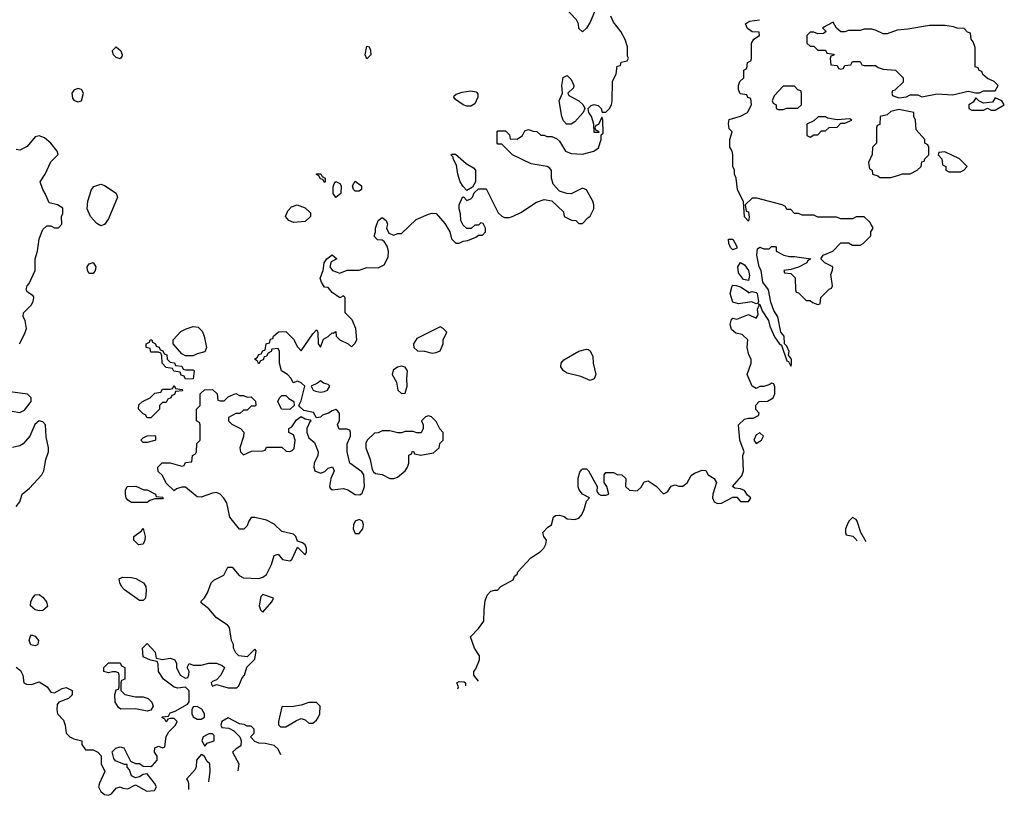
# Model space of a CAD drawing. Header units: inches. Extents: x 2380053 to 2584298, y 380219 to 546618.
# Tile 27 of 256: x 2403309 to 2408418, y 450747 to 454772. Entities that reach past the tile are written whole.
import ezdxf

# ---------------------------------------------------------------- set-up
doc = ezdxf.new("R2010")
doc.units = ezdxf.units.IN
doc.header["$MEASUREMENT"] = 0
doc.layers.add('C4405', color=7, linetype='Continuous')

msp = doc.modelspace()

# ---------------------------------------------------------------- linework, layer by layer
at = {"layer": 'C4405', "color": 2}
for points, elevation in [([(2406292, 454812), (2406270, 454758), (2406250, 454728), (2406230, 454709), (2406210, 454726), (2406208.7, 454750), (2406198, 454770), (2406130, 454842)], 86), ([(2403290, 451412), (2403314, 451394), (2403326, 451370), (2403331.3, 451331.3), (2403344, 451324), (2403370, 451321), (2403410, 451336), (2403451.3, 451310), (2403470, 451282), (2403490, 451278), (2403530, 451301), (2403550, 451306), (2403582, 451290), (2403582, 451270), (2403576.9, 451263.1), (2403562, 451250), (2403512, 451230), (2403502.8, 451217.2), (2403501, 451190), (2403506, 451170), (2403535.9, 451135.9), (2403544.9, 451110), (2403550.8, 451070), (2403570, 451050.8), (2403590, 451040.7), (2403632, 451030), (2403632, 451010), (2403650, 450982), (2403690, 450982), (2403714, 450970), (2403731.6, 450951.6), (2403732, 450910), (2403751.3, 450870), (2403722.8, 450810), (2403718.8, 450790), (2403730, 450766), (2403750, 450751), (2403770, 450746.8), (2403784.7, 450755.3), (2403810, 450784.7), (2403830, 450791), (2403844, 450784), (2403870, 450781), (2403910, 450802), (2403968.4, 450768.4), (2404009, 450771), (2404019, 450790), (2404009, 450810), (2403970, 450858), (2403950, 450855.3), (2403930, 450842), (2403910, 450838), (2403890, 450848), (2403879, 450879), (2403867.3, 450892.7), (2403867.3, 450907.3), (2403852.7, 450907.3), (2403806, 450926), (2403798, 450938), (2403788.4, 450971.6), (2403808.4, 450991.6), (2403830, 450998), (2403850, 450994), (2403883.6, 450923.6), (2403910, 450912), (2403930, 450912), (2403950, 450898), (2403990, 450896), (2403998.6, 450901.4), (2404022, 450930), (2404022, 450950), (2404009, 450970), (2404010, 450994), (2404030, 451002), (2404050, 450994), (2404062, 450998), (2404068.4, 451051.6), (2404083.1, 451076.9), (2404118, 451110), (2404126, 451130), (2404110, 451146), (2404090, 451146), (2404078, 451142), (2404070, 451128), (2404062, 451142), (2404046, 451150), (2404050, 451154), (2404082, 451158), (2404090, 451174), (2404116.4, 451183.6), (2404180.4, 451219.6), (2404188.4, 451231.6), (2404188.4, 451288.4), (2404170, 451308), (2404130, 451302), (2404110, 451308), (2404055.3, 451350), (2404028.7, 451390), (2404027.3, 451427.3), (2404022, 451442), (2403988.4, 451448.4), (2403950, 451466), (2403946, 451510), (2403970, 451534), (2404012, 451490), (2404018, 451458), (2404050, 451452), (2404090, 451458), (2404114, 451450), (2404122, 451430), (2404122, 451410), (2404142, 451370), (2404170, 451354), (2404182, 451358), (2404187.3, 451372.7), (2404188, 451390), (2404178, 451410), (2404188.4, 451431.6), (2404210, 451422), (2404250, 451422), (2404290, 451432), (2404330, 451432), (2404359.6, 451419.6), (2404372, 451410), (2404352, 451370), (2404330, 451346), (2404310, 451338), (2404302, 451330), (2404303.6, 451323.6), (2404310, 451314), (2404330, 451322), (2404390, 451304), (2404435.5, 451304.5), (2404445.6, 451314.4), (2404464.1, 451355.9), (2404475.3, 451370), (2404488.4, 451411.6), (2404530, 451454), (2404536.4, 451496.4), (2404530, 451506), (2404490, 451466), (2404446, 451470), (2404430, 451486), (2404418, 451510), (2404418, 451530), (2404408, 451550), (2404398, 451618), (2404388, 451630), (2404329.3, 451669.3), (2404290, 451715.3), (2404250, 451746), (2404250, 451754), (2404268.4, 451771.6), (2404283.1, 451796.9), (2404302, 451850), (2404316.5, 451863.5), (2404368, 451890), (2404389, 451931), (2404410.9, 451930.9), (2404447.1, 451887.1), (2404470, 451876), (2404550, 451872), (2404570, 451878), (2404590, 451892), (2404615.1, 451944.9), (2404630, 451992), (2404650, 451998), (2404672, 451970), (2404710, 451962.8), (2404722, 451970), (2404750, 452034), (2404790, 451994), (2404798, 452010), (2404798, 452030), (2404790, 452046), (2404776.4, 452056.4), (2404750, 452066), (2404742, 452090), (2404730, 452102), (2404670, 452115.3), (2404630, 452154), (2404590, 452174), (2404530, 452188), (2404510, 452188), (2404498, 452170), (2404490, 452146), (2404471.6, 452128.4), (2404450, 452128), (2404399, 452190), (2404384.7, 452264.7), (2404369.2, 452289.2), (2404348.9, 452308.9), (2404330, 452318), (2404310, 452315.3), (2404250, 452294), (2404230, 452295.3), (2404170, 452346), (2404150, 452346), (2404123.6, 452336.4), (2404110, 452326), (2404070, 452366), (2404050, 452406), (2404027.3, 452427.3), (2404026, 452450), (2404048.4, 452471.6), (2404090, 452472), (2404150, 452454), (2404162, 452458), (2404170, 452474), (2404202, 452478), (2404206, 452510), (2404222, 452518), (2404226, 452530), (2404228.4, 452571.6), (2404246, 452590), (2404246, 452670), (2404242, 452682), (2404226, 452690), (2404226, 452750), (2404246, 452770), (2404246, 452830), (2404268.4, 452851.6), (2404310, 452852), (2404334, 452830), (2404338, 452798), (2404350, 452794), (2404370, 452794), (2404390, 452814), (2404430, 452831.3), (2404450, 452822), (2404470, 452822), (2404490, 452812), (2404510, 452814), (2404532.7, 452792.7), (2404534, 452770), (2404530, 452766), (2404510, 452766), (2404490, 452746), (2404470, 452746), (2404451.3, 452728.7), (2404430, 452728), (2404392.7, 452707.3), (2404392, 452690), (2404410, 452672), (2404454, 452650), (2404471.6, 452631.6), (2404471.1, 452608.9), (2404452, 452550), (2404454, 452530), (2404470, 452514), (2404512.7, 452532.7), (2404570, 452534), (2404582, 452538), (2404590, 452554), (2404670, 452554), (2404692, 452532), (2404710, 452531.3), (2404723.1, 452536.9), (2404732.7, 452547.3), (2404739.3, 452590), (2404730, 452618), (2404706, 452630), (2404706, 452650), (2404720.4, 452659.6), (2404745.6, 452694.4), (2404770, 452712), (2404790, 452701), (2404816, 452696), (2404822, 452690), (2404815.3, 452684.7), (2404798.8, 452650), (2404798.8, 452630), (2404810, 452602), (2404838, 452578), (2404858, 452530), (2404856, 452510), (2404837.3, 452470), (2404834.8, 452450), (2404841, 452430), (2404870, 452419.1), (2404892.5, 452427.5), (2404910, 452444.7), (2404931.6, 452451.6), (2404941, 452430), (2404924, 452390), (2404916, 452350), (2404920.7, 452340.7), (2404931.1, 452331.1), (2404990, 452339.3), (2405012.1, 452332.1), (2405050, 452307.3), (2405074.2, 452305.8), (2405086, 452314), (2405098, 452350), (2405095.3, 452410), (2405085.2, 452425.2), (2405022, 452470), (2405008, 452530), (2405008, 452570), (2405026, 452610), (2405026, 452630), (2405022, 452642), (2405007.3, 452647.3), (2404967.3, 452647.3), (2404958, 452670), (2404968.4, 452691.6), (2404968.4, 452728.4), (2404960.4, 452740.4), (2404950, 452748), (2404930, 452742), (2404910.7, 452729.3), (2404880.7, 452719.3), (2404870, 452709), (2404850, 452706), (2404833.6, 452733.6), (2404784, 452744), (2404763.1, 452763.1), (2404758, 452770), (2404770, 452794), (2404788, 452870), (2404770, 452888), (2404750, 452895.3), (2404727.3, 452887.3), (2404718, 452910), (2404698, 452930), (2404668, 452950), (2404658, 452990), (2404658, 453050), (2404650, 453066), (2404618, 453062), (2404614, 453050), (2404598, 453042), (2404590, 453026), (2404578, 453022), (2404572.7, 453007.3), (2404558, 453002), (2404550, 452986), (2404542, 453002), (2404528, 453010), (2404542, 453018), (2404550, 453034), (2404562, 453038), (2404570, 453054), (2404582, 453058), (2404588, 453090), (2404606, 453094), (2404610, 453114), (2404622, 453118), (2404626, 453130), (2404652, 453152), (2404690, 453154), (2404730, 453114), (2404750, 453074), (2404770, 453054), (2404830, 453142), (2404850, 453162), (2404856, 453150), (2404858, 453090), (2404870, 453072), (2404885.6, 453114.4), (2404910, 453126.8), (2404930, 453146), (2404935.3, 453144.7), (2404950, 453154), (2404951.3, 453130), (2404970.7, 453110.7), (2405014, 453090), (2405030, 453074), (2405048.4, 453091.6), (2405058, 453110), (2405054, 453170), (2405033.6, 453213.6), (2404998, 453250), (2404998, 453330), (2404990, 453338), (2404970, 453328), (2404930, 453355.3), (2404910, 453382), (2404890, 453384), (2404875.3, 453410), (2404868.7, 453430), (2404884, 453470), (2404889, 453510), (2404902, 453530), (2404930, 453551.3), (2404954, 453530), (2404924.7, 453515.3), (2404918, 453490), (2404932, 453470), (2404970, 453456), (2405009, 453471), (2405070, 453471), (2405110, 453486), (2405170, 453484.7), (2405200.4, 453499.6), (2405220.4, 453539.6), (2405222, 453570), (2405216.4, 453596.4), (2405200.4, 453620.4), (2405190, 453628), (2405166, 453630), (2405149, 453649), (2405155.3, 453670), (2405155.3, 453690), (2405168.7, 453730), (2405190, 453744.7), (2405211.3, 453730), (2405218, 453710), (2405212, 453690), (2405224.7, 453664.7), (2405250, 453654), (2405270, 453662), (2405290, 453662), (2405365.6, 453734.4), (2405430, 453762.8), (2405450, 453766.8), (2405470, 453766), (2405514.4, 453714.4), (2405541, 453670), (2405550, 453634), (2405572.7, 453612.7), (2405590, 453612), (2405610, 453622), (2405634.6, 453625.4), (2405676.4, 453643.6), (2405690, 453654), (2405710, 453654), (2405726, 453670), (2405726, 453690), (2405714.6, 453714.6), (2405702, 453718), (2405690, 453706), (2405670, 453706), (2405651.6, 453688.4), (2405628.4, 453688.4), (2405610, 453706), (2405598, 453730), (2405596.4, 453763.6), (2405588.7, 453790), (2405588.9, 453811.1), (2405606, 453850), (2405612.7, 453852.7), (2405630, 453834), (2405650, 453842), (2405658, 453850), (2405667.3, 453872.7), (2405690, 453894), (2405730, 453894), (2405792, 453770), (2405810, 453752), (2405825.4, 453745.4), (2405850, 453744.7), (2405870, 453751.3), (2405910, 453771.3), (2405990, 453824.7), (2406030, 453838), (2406070, 453832), (2406130, 453774), (2406134, 453750), (2406172, 453732), (2406194, 453730), (2406210, 453714), (2406230, 453714), (2406256.4, 453743.6), (2406270, 453752), (2406288.7, 453790), (2406289, 453810), (2406282.7, 453830), (2406250, 453888), (2406230, 453898), (2406170, 453868), (2406148.9, 453868.9), (2406110, 453882), (2406078, 453918), (2406068.7, 453950), (2406068.4, 453988.4), (2406060.4, 454000.4), (2406046, 454010), (2405963.1, 454023.1), (2405866, 454070), (2405810, 454126), (2405790, 454126), (2405786, 454130), (2405786, 454190), (2405790, 454194), (2405830, 454194), (2405850, 454174), (2405854, 454154), (2405890, 454152), (2405918, 454170), (2405930, 454194), (2405950, 454202), (2405972.7, 454192.7), (2405991.6, 454191.6), (2406012.7, 454172.7), (2406030, 454172), (2406044.7, 454164.7), (2406070, 454164.7), (2406095.3, 454155.3), (2406110, 454142), (2406142, 454090), (2406170, 454078), (2406230, 454074), (2406288, 454090), (2406312.7, 454107.3), (2406326, 454150), (2406326, 454174), (2406336.4, 454183.6), (2406335.3, 454250), (2406330, 454266), (2406312.7, 454227.3), (2406298, 454222), (2406294, 454210), (2406298, 454198), (2406312.7, 454192.7), (2406314, 454186), (2406290, 454186), (2406288.7, 454230), (2406275.3, 454270), (2406262, 454290), (2406258, 454310), (2406274, 454326), (2406289.2, 454330.8), (2406310, 454326.8), (2406326.8, 454310), (2406331.6, 454291.6), (2406350, 454291), (2406370, 454310.8), (2406380.7, 454330), (2406383.6, 454350), (2406385.1, 454450), (2406404, 454490), (2406409, 454530), (2406426, 454534), (2406430, 454552), (2406462, 454558), (2406467.3, 454572.7), (2406463.1, 454583.1), (2406462.7, 454630), (2406450, 454668), (2406428, 454710), (2406390, 454758), (2406377.2, 454790)], 86), ([(2405689.1, 451339.2), (2405666, 451370), (2405666, 451390), (2405676.4, 451403.6), (2405695.3, 451450), (2405695.3, 451470), (2405668.7, 451510), (2405648, 451570), (2405690, 451612), (2405718, 451650), (2405719, 451710), (2405724.7, 451755.3), (2405734, 451786), (2405754.6, 451805.4), (2405772, 451812), (2405788, 451812), (2405806, 451830), (2405870, 451864.7), (2405876.4, 451883.6), (2405890, 451894), (2405894, 451906), (2405961.2, 451978.8), (2406009.5, 452010.5), (2406029, 452030), (2406039, 452050), (2406042, 452070), (2406028, 452090), (2406024, 452110), (2406050, 452138), (2406069, 452151), (2406079, 452190), (2406090, 452198.8), (2406110, 452201), (2406134.4, 452194.4), (2406150, 452182), (2406190, 452178), (2406210, 452184.7), (2406222, 452198), (2406235.5, 452224.5), (2406250, 452274), (2406266, 452290), (2406230, 452308.7), (2406212, 452332), (2406207.2, 452347.2), (2406207.5, 452392.5), (2406216, 452424), (2406224.1, 452435.9), (2406230, 452441), (2406250, 452441), (2406261, 452430), (2406304.7, 452350), (2406303.6, 452323.6), (2406314, 452310), (2406324.7, 452304.7), (2406350, 452304.7), (2406366, 452310), (2406355.3, 452350), (2406342, 452370), (2406342, 452410), (2406350, 452422), (2406390, 452422), (2406410, 452412), (2406434, 452410), (2406454, 452390), (2406452, 452350), (2406474, 452330), (2406513.2, 452326.8), (2406533.6, 452346.4), (2406550, 452374), (2406570, 452378), (2406610.8, 452350.8), (2406650, 452311.3), (2406670, 452322), (2406690, 452351.3), (2406710, 452358), (2406730, 452351.3), (2406750, 452351.3), (2406772.5, 452367.5), (2406793.6, 452406.4), (2406810, 452418), (2406850, 452434), (2406870, 452432), (2406882, 452410), (2406912, 452390), (2406924.7, 452370), (2406906, 452310), (2406904.7, 452290), (2406912, 452270), (2406930, 452261), (2406950, 452262.8), (2407010, 452294), (2407030, 452294), (2407050, 452272), (2407090, 452272), (2407098, 452282), (2407102, 452290), (2407084.7, 452304.7), (2407070, 452328), (2407050, 452338), (2407020.4, 452340.4), (2407008, 452350), (2407055.5, 452404.5), (2407065.2, 452430), (2407062, 452510), (2407068.7, 452530), (2407045.2, 452590), (2407038, 452670), (2407070, 452698), (2407090, 452704.7), (2407115.3, 452704.7), (2407142, 452718), (2407146, 452730), (2407128.4, 452748.4), (2407128.4, 452771.6), (2407146, 452790), (2407190, 452791.3), (2407218, 452810), (2407228, 452830), (2407227.3, 452867.3), (2407222, 452882), (2407210, 452886), (2407202, 452878), (2407171.1, 452868.9), (2407150, 452868), (2407130, 452858), (2407109.1, 452869.1), (2407084, 452930), (2407105.2, 452990), (2407104, 453010), (2407092.9, 453032.9), (2407084, 453070), (2407088, 453110), (2407057.2, 453137.2), (2407025.6, 453145.6), (2407003.2, 453163.2), (2406995.3, 453190), (2407002, 453218), (2407010, 453222), (2407030, 453218), (2407090, 453242), (2407130, 453222), (2407140.4, 453239.6), (2407138, 453270), (2407146, 453290), (2407142, 453298), (2407150, 453294), (2407161, 453261), (2407194.8, 453210), (2407201.4, 453181.4), (2407226.4, 453126.4), (2407250, 453092), (2407262, 453082), (2407290, 453002), (2407298, 452998), (2407310, 452974), (2407313.6, 452986.4), (2407313.2, 453010), (2407298, 453030), (2407301.2, 453050), (2407290, 453078), (2407278, 453090), (2407275.3, 453130), (2407259, 453150), (2407242.7, 453230), (2407222.9, 453262.9), (2407206.3, 453306.3), (2407194, 453370), (2407165.2, 453410), (2407157.2, 453470), (2407146.6, 453490), (2407134, 453550), (2407138, 453582), (2407148.7, 453591.3), (2407170, 453582), (2407198, 453582), (2407210, 453594), (2407230, 453594), (2407234, 453590), (2407234, 453570), (2407274, 453550), (2407302.8, 453542.8), (2407330, 453542.8), (2407414, 453530), (2407398, 453522), (2407394, 453510), (2407350, 453488), (2407310, 453475.3), (2407274, 453470), (2407278, 453458), (2407310, 453454), (2407332.7, 453432.7), (2407334, 453370), (2407338, 453358), (2407350, 453354), (2407390, 453314), (2407410, 453314), (2407423.6, 453303.6), (2407450, 453294), (2407462, 453298), (2407466, 453330), (2407510, 453374), (2407522, 453378), (2407526, 453390), (2407518, 453450), (2407527.3, 453472.7), (2407528, 453490), (2407486, 453510), (2407466, 453530), (2407478, 453550), (2407528, 453570), (2407570, 453614), (2407610, 453614), (2407630, 453602), (2407670, 453602), (2407686, 453610), (2407726, 453650), (2407726, 453670), (2407738, 453690), (2407720.4, 453720.4), (2407690, 453748), (2407650, 453748), (2407630, 453738), (2407570, 453738), (2407547.3, 453747.3), (2407450, 453746), (2407430, 453758), (2407370, 453758), (2407350, 453766), (2407330, 453766), (2407310, 453786), (2407290, 453786), (2407282, 453802), (2407266, 453810), (2407134, 453846), (2407110, 453846), (2407074, 453810), (2407078, 453778), (2407090, 453774), (2407090.8, 453770.8), (2407094, 453746), (2407090, 453726), (2407070, 453748), (2407065.6, 453825.6), (2407033.2, 453890), (2407026.6, 453950), (2407017.2, 453970), (2407017.2, 453990), (2407009.6, 454010), (2407009.4, 454070), (2407005.2, 454090), (2406993.2, 454110), (2406994, 454150), (2407006, 454190), (2406990, 454206), (2406986.6, 454233.4), (2406990, 454254), (2407050, 454271.3), (2407086, 454290), (2407106, 454330), (2407102, 454362), (2407087.3, 454367.3), (2407082, 454382), (2407050, 454386), (2407046, 454390), (2407038, 454410), (2407038, 454430), (2407046, 454450), (2407066, 454470), (2407066, 454510), (2407082, 454518), (2407086, 454550), (2407102, 454558), (2407106, 454570), (2407106, 454650), (2407118, 454670), (2407148, 454690), (2407146, 454706), (2407110, 454708.7), (2407085.2, 454725.2), (2407075.3, 454750), (2407096, 454764), (2407148.4, 454771.6)], 82), ([(2403309, 453090), (2403336.5, 453143.5), (2403344, 453170), (2403338, 453210), (2403328, 453230), (2403328.7, 453250), (2403368.7, 453290), (2403379, 453310), (2403382, 453330), (2403379, 453339), (2403350, 453358), (2403342, 453370), (2403348, 453390), (2403358, 453402), (2403388.7, 453470), (2403388.7, 453530), (2403402, 453570), (2403410, 453634), (2403430, 453682), (2403450, 453702), (2403470, 453702), (2403490, 453692), (2403510, 453692), (2403528, 453710), (2403526, 453750), (2403533.6, 453766.4), (2403532.9, 453792.9), (2403506, 453810), (2403462, 453822), (2403442, 453870), (2403428.7, 453890), (2403415.3, 453930), (2403442, 453970), (2403470, 454034), (2403508, 454072), (2403504, 454090), (2403471.5, 454131.5), (2403438, 454158), (2403410, 454169.2), (2403390, 454164), (2403347.3, 454112.7), (2403310, 454094), (2403290, 454097.2)], 90), ([(2403270, 452740.5), (2403310, 452733.4), (2403334.2, 452745.8), (2403369, 452790), (2403369, 452810), (2403350, 452829), (2403260.2, 452840.2)], 90), ([(2403290, 452246), (2403309.2, 452270), (2403321.2, 452310), (2403360.2, 452339.8), (2403424, 452410), (2403434, 452430), (2403445.2, 452490), (2403459.3, 452530), (2403459.3, 452550), (2403446.8, 452606.8), (2403442.7, 452670), (2403430, 452685.2), (2403410, 452689.2), (2403388.3, 452671.7), (2403362.4, 452610), (2403327.7, 452570), (2403310, 452559.7), (2403272, 452552)], 90), ([(2407630, 452188), (2407612, 452170), (2407602, 452150), (2407594, 452130), (2407594, 452110), (2407598, 452098), (2407631.6, 452091.6), (2407650, 452074), (2407652, 452068.1)], 82), ([(2407701.2, 452062.9), (2407674, 452110), (2407654, 452170), (2407650, 452178), (2407630, 452188)], 82), ([(2405582.5, 451299.4), (2405586, 451310), (2405578, 451330), (2405590, 451338), (2405616, 451336), (2405622, 451330), (2405622, 451314.1)], 82), ([(2404390, 451149), (2404358, 451130), (2404352, 451110), (2404358, 451098), (2404394.8, 451094.8), (2404421, 451081), (2404452, 451050), (2404458, 451030), (2404456, 451004), (2404431.6, 450988.4), (2404414, 450970), (2404446, 450910), (2404441.4, 450873.2)], 86), ([(2404664.2, 450956.4), (2404650, 450986), (2404630, 451006), (2404583.6, 451016.4), (2404550, 451018), (2404530, 451026), (2404506, 451050), (2404526, 451070), (2404526, 451090), (2404510, 451106), (2404490, 451106), (2404474.6, 451114.6), (2404450, 451118), (2404390, 451149)], 86), ([(2404250, 450958), (2404226, 450930), (2404225.4, 450894.6), (2404219.8, 450880.2), (2404174, 450830), (2404182, 450822), (2404184.7, 450810), (2404184.7, 450777.3)], 86), ([(2404290.4, 450816.8), (2404298, 450870), (2404295.3, 450910), (2404282, 450922), (2404268.4, 450948.4), (2404256.4, 450956.4), (2404250, 450958)], 86)]:
    msp.add_lwpolyline(points, dxfattribs=dict(at, elevation=elevation))
for points, elevation in [([(2407530, 454758), (2407474, 454730), (2407494, 454710), (2407479.6, 454700.4), (2407450, 454698), (2407430, 454706), (2407410, 454706), (2407394, 454690), (2407394, 454650), (2407410, 454634), (2407430, 454634), (2407450, 454614), (2407490, 454614), (2407498, 454598), (2407532.7, 454592.7), (2407532.7, 454587.3), (2407518, 454582), (2407514, 454570), (2407518, 454538), (2407550, 454534), (2407558, 454518), (2407570, 454514), (2407582, 454518), (2407590, 454534), (2407622, 454538), (2407630, 454554), (2407670, 454554), (2407678, 454538), (2407690, 454534), (2407750, 454534), (2407763.6, 454523.6), (2407790, 454514), (2407854, 454510), (2407894, 454470), (2407892.7, 454447.3), (2407850, 454406), (2407838, 454402), (2407834, 454390), (2407838, 454378), (2407870, 454366), (2407910, 454372), (2407930, 454382), (2407970, 454382), (2407990, 454372), (2408070, 454386.8), (2408150, 454381), (2408230, 454401), (2408270, 454391.3), (2408290, 454391.3), (2408310, 454402.8), (2408370, 454402), (2408386, 454430), (2408366, 454450), (2408330, 454466), (2408307.3, 454487.3), (2408302, 454502), (2408287.3, 454507.3), (2408282, 454522), (2408267.3, 454527.3), (2408267.3, 454627.3), (2408256.4, 454656.4), (2408246, 454670), (2408242, 454702), (2408227.3, 454707.3), (2408210, 454726), (2408172.7, 454727.3), (2408154.6, 454734.6), (2408110, 454741.2), (2408030, 454741.2), (2407918, 454722), (2407862, 454718), (2407810, 454698), (2407790, 454698), (2407750, 454718), (2407730, 454722), (2407690, 454722), (2407670, 454715.3), (2407610, 454715.3), (2407590, 454708), (2407570, 454708), (2407548, 454728)], 82), ([(2403830, 454569), (2403810, 454575.3), (2403795.3, 454590), (2403790, 454606), (2403790, 454612), (2403810, 454631.3), (2403834.8, 454610), (2403841, 454590), (2403839.8, 454580.2)], 86), ([(2405110, 454568), (2405101.2, 454590), (2405110, 454634.8), (2405122, 454630), (2405130, 454614), (2405131, 454590)], 86), ([(2406170, 454229), (2406146, 454230), (2406130, 454246), (2406122, 454270), (2406108.7, 454350), (2406126, 454390), (2406122, 454430), (2406128.4, 454471.6), (2406150, 454482), (2406170, 454462), (2406184.7, 454430), (2406182, 454418), (2406154, 454390), (2406158, 454378), (2406210, 454351.3), (2406232, 454330), (2406242, 454310), (2406232, 454290), (2406190, 454242)], 86), ([(2403610, 454414.5), (2403590, 454405.2), (2403580.5, 454390), (2403583.7, 454363.7), (2403590, 454354.8), (2403610, 454344.9), (2403630, 454351.3), (2403640.9, 454390), (2403630, 454409)], 90), ([(2405630, 454322.7), (2405609.5, 454329.5), (2405570, 454358), (2405562, 454370), (2405564, 454376), (2405574.6, 454385.4), (2405604.7, 454395.3), (2405650, 454402.8), (2405678, 454398), (2405686, 454386), (2405686.8, 454370), (2405670, 454335.3), (2405650, 454322.7)], 86), ([(2407330, 454426), (2407270, 454426), (2407223.6, 454376.4), (2407214, 454350), (2407218, 454338), (2407234, 454330), (2407234, 454310), (2407244.7, 454304.7), (2407270, 454306), (2407290, 454312), (2407347.3, 454312.7), (2407366, 454330), (2407366, 454390), (2407362, 454402), (2407347.3, 454407.3)], 82), ([(2408370, 454366), (2408356, 454344), (2408310, 454339), (2408286, 454350), (2408270, 454366), (2408256.9, 454343.1), (2408234, 454330), (2408234, 454310), (2408250, 454302), (2408310, 454302), (2408330, 454312), (2408350, 454302), (2408370, 454302), (2408418, 454330), (2408406, 454350)], 82), ([(2407870, 454305.2), (2407830, 454295.3), (2407810, 454278), (2407774, 454270), (2407771.6, 454228.4), (2407758, 454222), (2407754, 454210), (2407754, 454130), (2407734, 454110), (2407732.7, 454072.7), (2407714, 454030), (2407718, 453998), (2407731.6, 453991.6), (2407734, 453970), (2407762, 453962), (2407772.7, 453952.7), (2407830, 453952), (2407870, 453964.7), (2407890, 453972), (2407930, 453972), (2407966, 453990), (2407986, 454010), (2407990, 454034), (2408002, 454038), (2408006, 454050), (2408026, 454070), (2408026, 454110), (2408022, 454122), (2408006, 454130), (2408006, 454150), (2407960.4, 454200.4), (2407958, 454250), (2407948.4, 454268.4), (2407948, 454290)], 82), ([(2407490, 454268), (2407452.7, 454267.3), (2407430, 454246), (2407394, 454230), (2407394, 454170), (2407410, 454162), (2407430, 454174), (2407450, 454174), (2407470, 454194), (2407490, 454194), (2407508.4, 454211.6), (2407550, 454214), (2407570, 454234), (2407590, 454234), (2407626, 454250), (2407616.4, 454256.4), (2407550, 454252.3), (2407501.2, 454261.2)], 82), ([(2408110, 454086), (2408078, 454082), (2408074, 454070), (2408094, 454050), (2408098, 454018), (2408114, 454010), (2408114, 453990), (2408130, 453982), (2408190, 453982.8), (2408208, 453990), (2408226, 454010), (2408186, 454050)], 82), ([(2405630, 453886), (2405610, 453906), (2405595.3, 453930), (2405582, 453970), (2405576.4, 454016.4), (2405558, 454050), (2405558, 454058), (2405548.4, 454068.4), (2405550, 454074), (2405570, 454074), (2405625.4, 454025.4), (2405663.6, 454003.6), (2405674, 453990), (2405674, 453930), (2405658, 453902)], 86), ([(2404890, 453926), (2404882, 453942), (2404870, 453946), (2404862, 453962), (2404848.4, 453968.4), (2404850, 453972), (2404871.3, 453971.3), (2404878, 453958), (2404894, 453950), (2404894, 453930)], 86), ([(2404950, 453849), (2404935.3, 453870), (2404936.4, 453903.6), (2404940.4, 453919.6), (2404950, 453932), (2404970, 453922), (2404978, 453910), (2404976, 453870)], 86), ([(2405050, 453882), (2405042, 453890), (2405035.3, 453910), (2405050, 453934), (2405082, 453910), (2405082, 453890), (2405070, 453882)], 86), ([(2403730, 453702), (2403710, 453714), (2403677.2, 453750), (2403659.3, 453790), (2403662.7, 453830), (2403682, 453890), (2403694.6, 453905.4), (2403730, 453918), (2403750, 453911.3), (2403810, 453871.3), (2403816, 453850), (2403770, 453738), (2403750, 453708)], 86), ([(2404730, 453719), (2404706, 453730), (2404688, 453750), (2404700.2, 453779.8), (2404720.2, 453799.8), (2404749.1, 453810.9), (2404790, 453796), (2404818, 453770), (2404818, 453750), (2404790, 453725.2)], 86), ([(2407010, 453578), (2406998, 453590), (2406988, 453610), (2406987.3, 453632.7), (2407010, 453632), (2407030, 453594), (2407030, 453586)], 82), ([(2403670, 453455.3), (2403661.2, 453470), (2403659, 453490), (2403670, 453504.7), (2403690, 453511.3), (2403704.7, 453490), (2403701, 453470), (2403690, 453455.3)], 86), ([(2407090, 453418), (2407064, 453424), (2407038, 453458), (2407035.3, 453490), (2407049, 453511), (2407070, 453498.8), (2407090.7, 453470), (2407096.3, 453443.7)], 82), ([(2407090, 453354), (2407110, 453362), (2407130, 453356), (2407136, 453350), (2407142, 453310), (2407139.6, 453300.4), (2407130, 453298), (2407107.3, 453307.3), (2407038, 453298), (2407010, 453306), (2406995.3, 453350), (2407006, 453390), (2407010, 453394), (2407027.3, 453392.7), (2407050, 453384.7), (2407083.6, 453363.6)], 82), ([(2404170, 453028), (2404150, 453038), (2404106, 453090), (2404106, 453110), (2404146, 453154), (2404172.1, 453167.9), (2404210, 453179.1), (2404235.5, 453175.5), (2404255.9, 453155.9), (2404266, 453130), (2404278, 453070), (2404270, 453048), (2404230, 453038), (2404210, 453028)], 86), ([(2405490, 453178), (2405370, 453118), (2405352, 453090), (2405354, 453070), (2405372.7, 453052.7), (2405410, 453052), (2405450, 453041), (2405470, 453044.7), (2405490, 453054), (2405506, 453090), (2405506, 453110), (2405526, 453150), (2405506, 453170)], 86), ([(2404170, 452954), (2404210, 452954), (2404214, 452950), (2404210, 452908), (2404170, 452906), (2404162, 452922), (2404147.3, 452927.3), (2404142, 452942), (2404108.4, 452948.4), (2404102, 452962), (2404070, 452966), (2404048.4, 452988.4), (2404047.3, 453027.3), (2404042, 453042), (2404030, 453046), (2403990, 453046), (2403986, 453066), (2403966, 453070), (2403966, 453090), (2403982, 453098), (2403986, 453110), (2403994, 453110), (2403998, 453098), (2404014, 453090), (2404018, 453078), (2404032.7, 453072.7), (2404038, 453058), (2404052.7, 453052.7), (2404058, 453038), (2404072.7, 453032.7), (2404074, 453010), (2404090, 452994), (2404111.6, 452991.6), (2404118, 452978), (2404150, 452974), (2404158, 452958)], 86), ([(2406270, 452899), (2406220.9, 452920.9), (2406150, 452937.2), (2406130, 452949), (2406117.2, 452970), (2406119, 452990), (2406132.9, 453007.1), (2406210, 453051.3), (2406250, 453062), (2406259.6, 453059.6), (2406270, 453054), (2406283.6, 453023.6), (2406284.7, 452990), (2406298, 452930), (2406290, 452908.7)], 82), ([(2405290, 452974), (2405270, 452968.7), (2405247.1, 452952.9), (2405241, 452930), (2405264.7, 452890), (2405272, 452850), (2405290, 452832), (2405310, 452834), (2405319, 452870), (2405317.2, 452910), (2405322, 452950), (2405308.9, 452968.9)], 86), ([(2403970, 452706), (2403962, 452722), (2403950, 452726), (2403926, 452750), (2403927.3, 452772.7), (2403946, 452790), (2403986, 452810), (2404010, 452834), (2404042, 452838), (2404050, 452854), (2404090, 452854), (2404102, 452858), (2404110, 452874), (2404118, 452858), (2404152.7, 452852.7), (2404154, 452846), (2404118, 452842), (2404112.7, 452827.3), (2404098, 452822), (2404094, 452810), (2404078, 452802), (2404070, 452786), (2404050, 452786), (2404034, 452770), (2404034, 452750), (2403990, 452706)], 86), ([(2404870, 452898), (2404854.8, 452885.2), (2404822, 452870), (2404832, 452850), (2404843.5, 452843.5), (2404870, 452838.8), (2404890, 452842), (2404906, 452850), (2404918, 452870), (2404910, 452878), (2404884.7, 452884.7)], 86), ([(2404710, 452748.7), (2404668, 452750), (2404648.7, 452790), (2404658, 452810), (2404670, 452822), (2404690, 452822), (2404705.4, 452805.4), (2404732, 452790), (2404734, 452770)], 86), ([(2405430, 452715.3), (2405414, 452710), (2405394, 452690), (2405402, 452670), (2405402, 452650), (2405391.6, 452628.4), (2405370, 452628), (2405350, 452635.3), (2405310, 452635.3), (2405290, 452628), (2405271.6, 452628.4), (2405230, 452638), (2405190, 452638), (2405170, 452628), (2405150, 452626), (2405112, 452590), (2405105.4, 452574.6), (2405104.7, 452550), (2405126.8, 452490), (2405138, 452438), (2405145.4, 452425.4), (2405156, 452416), (2405190, 452410.8), (2405230, 452391.3), (2405250, 452391.3), (2405270, 452398), (2405309, 452431), (2405322, 452450), (2405328.7, 452470), (2405328.9, 452511.1), (2405342, 452518), (2405348, 452532), (2405354, 452530), (2405358, 452518), (2405390, 452512), (2405456.4, 452523.6), (2405486, 452550), (2405488.4, 452571.6), (2405506, 452590), (2405506, 452630), (2405488.4, 452648.4), (2405470, 452686), (2405446, 452710)], 86), ([(2403950, 452578), (2403938, 452590), (2403950, 452602), (2403970, 452612), (2404010, 452614), (2404014, 452610), (2404014, 452590), (2404010, 452588), (2403970, 452578)], 86), ([(2407150, 452628), (2407130, 452618), (2407118, 452590), (2407130, 452572), (2407150, 452584.7), (2407158, 452590), (2407168, 452610)], 82), ([(2403890, 452266), (2403870, 452278), (2403862, 452290), (2403858, 452310), (2403858, 452330), (2403866, 452350), (2403911.6, 452351.6), (2403952.7, 452332.7), (2403970, 452332), (2404014, 452310), (2404018, 452298), (2404050, 452294), (2404054, 452290), (2404050, 452286), (2404010, 452286), (2403983.6, 452276.4), (2403970, 452266)], 86), ([(2405070, 452177.2), (2405050, 452168.7), (2405040.7, 452150), (2405038.8, 452130), (2405050, 452106), (2405070, 452106), (2405089, 452130), (2405093.2, 452150), (2405088, 452170)], 86), ([(2403926, 452046), (2403902, 452070), (2403902, 452090), (2403940.4, 452119.6), (2403950, 452132), (2403961, 452090), (2403958.8, 452070), (2403950, 452049.2)], 86), ([(2403930, 451758), (2403853.6, 451813.6), (2403838, 451830), (2403828, 451850), (2403826, 451870), (2403842, 451878), (2403890, 451877.3), (2403912.5, 451872.5), (2403951, 451850), (2403962.8, 451830), (2403966, 451810), (2403962, 451770), (2403950, 451758)], 86), ([(2403410, 451703.7), (2403389.6, 451709.6), (2403366, 451730), (2403366.6, 451750), (2403375.1, 451770), (2403390, 451787.3), (2403410, 451788), (2403430, 451775.5), (2403447.7, 451750), (2403453.7, 451726.3), (2403430, 451705.2)], 86), ([(2404570, 451788.7), (2404560.7, 451779.3), (2404551.3, 451730), (2404558, 451710), (2404570, 451698), (2404618, 451750), (2404626, 451770)], 86), ([(2403390, 451522), (2403367.7, 451527.7), (2403358, 451550), (2403362.7, 451570), (2403370, 451578.8), (2403390, 451573.4), (2403407.3, 451550), (2403402.8, 451530)], 86), ([(2403910, 451257.3), (2403950, 451258), (2403976, 451250), (2403994.8, 451230), (2404001, 451210), (2403990, 451188), (2403970, 451184), (2403910, 451195.1), (2403833.6, 451193.6), (2403822, 451202), (2403804, 451230), (2403802, 451270), (2403810, 451294), (2403822, 451298), (2403826, 451310), (2403826, 451370), (2403822, 451382), (2403807.3, 451387.3), (2403790, 451388), (2403770, 451382), (2403746, 451390), (2403746, 451410), (2403770, 451434), (2403830, 451434), (2403838, 451418), (2403854, 451410), (2403854, 451350), (2403838, 451342), (2403834, 451330), (2403834, 451290), (2403854, 451270)], 86), ([(2404810, 451229), (2404770, 451215.3), (2404730, 451208), (2404670, 451206), (2404652, 451130), (2404652.7, 451112.7), (2404662, 451102), (2404690, 451102), (2404744.7, 451135.3), (2404770, 451144.7), (2404790, 451138), (2404810, 451121), (2404830, 451121), (2404850, 451136), (2404858, 451150), (2404866, 451170), (2404868.7, 451210), (2404850, 451228.7)], 86), ([(2404230, 451208), (2404210, 451206), (2404202, 451190), (2404202, 451170), (2404210, 451154), (2404230, 451142), (2404250, 451142), (2404267.3, 451152.7), (2404268, 451170), (2404253.6, 451193.6)], 86), ([(2404310, 451066), (2404290, 451066), (2404262, 451050), (2404254, 451030), (2404270, 451002), (2404282, 451018), (2404318, 451030), (2404318, 451058)], 86)]:
    msp.add_lwpolyline(points, close=True, dxfattribs=dict(at, elevation=elevation))

doc.saveas('drawing.dxf')
